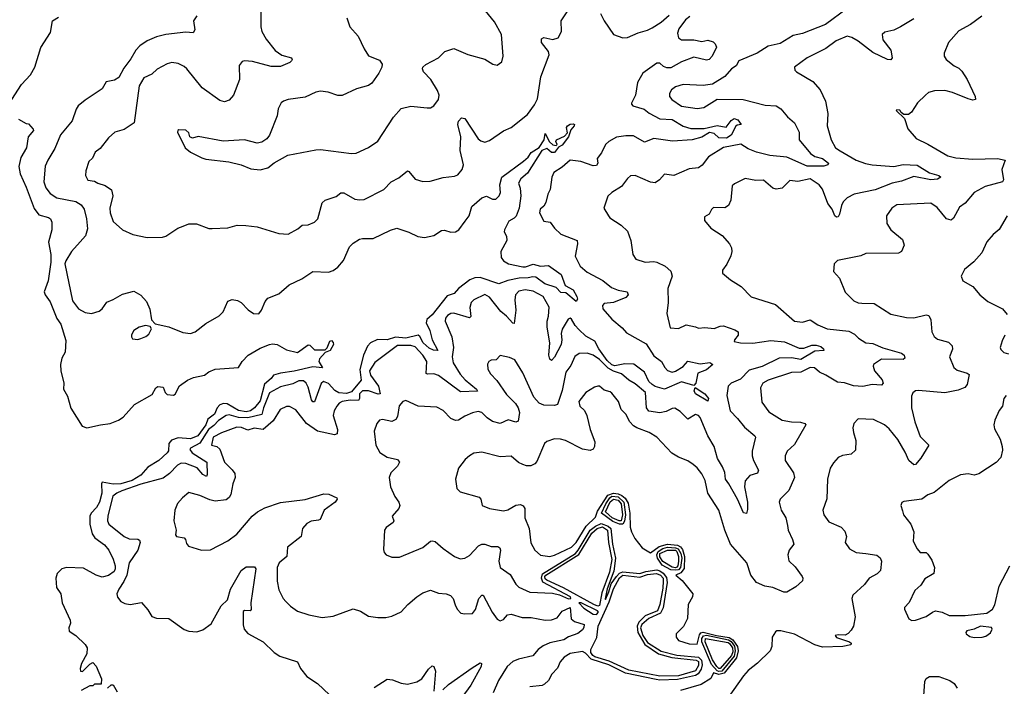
# Model space of a CAD drawing. Extents: x 2220520 to 2384350, y 721165 to 893491.
# Tile 248 of 256: x 2287822 to 2294179, y 866867 to 871171. Entities that reach past the tile are written whole.
import ezdxf

# ---------------------------------------------------------------- set-up
doc = ezdxf.new("R2010")
doc.units = 0

msp = doc.modelspace()

# ---------------------------------------------------------------- linework, layer by layer
at = {"layer": '0CON20XD'}
for points in [[(2289378.5, 871255), (2289379.4, 871125), (2289386.5, 871095), (2289413.3, 871045), (2289472, 870972), (2289515, 870943.3), (2289576.2, 870925), (2289581.2, 870915), (2289578, 870905), (2289566.2, 870895), (2289505, 870870), (2289445, 870869.1), (2289325, 870900.8), (2289274, 870906), (2289259.3, 870900.7), (2289240, 870875), (2289240.6, 870785), (2289201.9, 870685), (2289175, 870652.5), (2289145, 870641.4), (2289115, 870649.4), (2289001.2, 870731.2), (2288901.4, 870855), (2288885, 870870), (2288845, 870888), (2288805, 870894), (2288775, 870886), (2288709.1, 870850.9), (2288675, 870820), (2288624.6, 870795.4), (2288594.4, 870745), (2288560.8, 870505), (2288496.8, 870463.2), (2288435.9, 870444.1), (2288395, 870407.5), (2288341.2, 870338.8), (2288310, 870315), (2288293, 870277), (2288268, 870255), (2288249.2, 870195), (2288246.2, 870165), (2288262.5, 870135), (2288305, 870128), (2288326.7, 870115), (2288375, 870100), (2288415, 870072.9), (2288423.9, 870035), (2288404.3, 869955), (2288406.9, 869925), (2288425, 869868.8), (2288485, 869813.8), (2288552.5, 869785), (2288645.8, 869764.2), (2288743.6, 869766.4), (2288765, 869773.3), (2288844.1, 869825.9), (2288878.3, 869838.3), (2288915, 869853.3), (2288963, 869853), (2289043.6, 869823.6), (2289065, 869822.5), (2289165, 869826.7), (2289226.4, 869843.6), (2289281.7, 869841.7), (2289355, 869834), (2289495, 869791.4), (2289555, 869786), (2289618.8, 869821.2), (2289646.1, 869843.9), (2289685, 869846.7), (2289726.1, 869863.9), (2289746.7, 869885), (2289775, 869988.8), (2289795, 870006), (2289865, 870029.2), (2289895, 870052.5), (2289915, 870052.9), (2289985, 870013.1), (2290015, 870007.5), (2290045, 870010.8), (2290174, 870075), (2290220.8, 870125), (2290268.9, 870151.1), (2290325, 870196.2), (2290335, 870192), (2290375, 870140.8), (2290425, 870125.7), (2290472.1, 870127.9), (2290555, 870151.9), (2290628.7, 870161.3), (2290649.8, 870170.2), (2290679.4, 870205), (2290687.3, 870235), (2290666.1, 870326.1), (2290670.4, 870415), (2290650.6, 870495), (2290655, 870516.2), (2290675, 870536.7), (2290695, 870532.5), (2290782.7, 870402.7), (2290798.5, 870388.5), (2290825, 870381.2), (2290855, 870390.5), (2290945, 870454.5), (2290994.2, 870475), (2291099.8, 870560.2), (2291145, 870621.4), (2291165, 870660.8), (2291187.3, 870802.7), (2291240.3, 870945), (2291236.2, 870965), (2291191.2, 871025), (2291191.7, 871048.3), (2291205, 871057.3), (2291265, 871042.5), (2291299.2, 871055), (2291320, 871095), (2291318.6, 871165), (2291357.3, 871222.7)], [(2289933.9, 871183.9), (2289954.2, 871125), (2290007.1, 871065), (2290046.1, 870983.9), (2290075, 870937.1), (2290145, 870909.2), (2290162, 870885), (2290160, 870865), (2290141.4, 870825), (2290095, 870762), (2290073, 870747), (2289995.9, 870725.9), (2289905, 870682.5), (2289875, 870682), (2289814.1, 870704.1), (2289765, 870709.2), (2289735, 870702.9), (2289665, 870671.1), (2289555, 870655.8), (2289524.3, 870645.7), (2289511.2, 870635), (2289490, 870595), (2289485, 870550), (2289434, 870425), (2289418.3, 870401.7), (2289385, 870380), (2289355, 870374.2), (2289273.4, 870396.6), (2289135, 870387.1), (2288975, 870416.7), (2288937, 870407), (2288920, 870415), (2288915, 870440), (2288895, 870457.5), (2288850.7, 870459.3), (2288843.6, 870456.4), (2288840, 870445), (2288890, 870345), (2288925, 870316.7), (2288998.3, 870278.3), (2289025, 870270), (2289172.7, 870252.7), (2289252.5, 870235), (2289315, 870207.5), (2289375, 870202.5), (2289424.2, 870215.8), (2289465, 870248), (2289552.7, 870297.3), (2289735, 870330.8), (2289765, 870332.5), (2289965, 870307.1), (2289995, 870310), (2290075, 870345.8), (2290133.6, 870386.4), (2290235, 870542.5), (2290285, 870597.5), (2290347.9, 870612.1), (2290452.2, 870602.2), (2290475, 870602.9), (2290495.4, 870614.6), (2290525.6, 870655), (2290530, 870685), (2290519.5, 870715), (2290475.5, 870785), (2290430, 870835), (2290421.9, 870855), (2290424.3, 870865), (2290445, 870882.5), (2290525, 870925.8), (2290566.2, 870965), (2290625, 870986), (2290715.9, 870945.9), (2290825, 870917.1), (2290876.4, 870883.6), (2290905, 870878.8), (2290935, 870900), (2290944.2, 870935), (2290933.1, 871075), (2290887.6, 871157.6), (2290791.4, 871275)], [(2287751.2, 870625), (2287835, 870752), (2287892, 870815), (2287920.6, 870865), (2287958.9, 870991.1), (2288021.5, 871088.5), (2288033.8, 871165), (2288073.2, 871186.8)], [(2288965, 871197.1), (2288944.1, 871165), (2288953.8, 871105), (2288942.8, 871087.2), (2288895, 871090), (2288765, 871075.3), (2288705, 871061.3), (2288645, 871033.8), (2288598, 871002), (2288572.5, 870975), (2288540.6, 870919.4), (2288495, 870859.4), (2288462.1, 870797.9), (2288435, 870781.1), (2288379.8, 870770.2), (2288355.4, 870724.6), (2288245, 870652.1), (2288200.5, 870615), (2288187.3, 870592.7), (2288162, 870518), (2288085, 870428.1), (2288050.1, 870339.9), (2288002.9, 870265), (2287986.4, 870225), (2287978.9, 870125), (2287991.9, 870085), (2288019.1, 870049.1), (2288061.5, 870021.5), (2288185, 869997.5), (2288220, 869975), (2288238.7, 869948.7), (2288254.6, 869885), (2288259.2, 869820.8), (2288247.1, 869775), (2288212.6, 869737.4), (2288157.5, 869675), (2288120.5, 869615), (2288114, 869594), (2288162.5, 869355), (2288201.4, 869305), (2288245, 869280.9), (2288285, 869274.5), (2288335, 869288.9), (2288354.3, 869305), (2288385, 869348), (2288425.7, 869364.3), (2288485, 869400), (2288559.3, 869419.3), (2288605, 869393.3), (2288640.7, 869350.7), (2288661.7, 869301.7), (2288673, 869233), (2288697, 869207), (2288785, 869187.5), (2288875, 869151.9), (2288925, 869145.7), (2288955, 869155.8), (2289025, 869210), (2289110.3, 869259.7), (2289136, 869285), (2289165.9, 869354.1), (2289195, 869364), (2289227.4, 869357.4), (2289251.2, 869345), (2289297, 869297), (2289332.5, 869275), (2289365, 869271.2), (2289383.8, 869295), (2289407.3, 869352.7), (2289425, 869373.3), (2289495, 869401.2), (2289561.7, 869458.3), (2289642.8, 869497.2), (2289715, 869546.2), (2289815, 869542), (2289845, 869552), (2289875, 869572.5), (2289912.8, 869617.2), (2289952, 869705), (2289975, 869728), (2290015.8, 869754.2), (2290035, 869759.2), (2290105, 869758.1), (2290215, 869813.1), (2290256.1, 869826.1), (2290335, 869800), (2290391.7, 869771.7), (2290435.8, 869764.2), (2290495, 869777.5), (2290545, 869810.6), (2290565, 869811.9), (2290605, 869798.5), (2290635, 869801.8), (2290657.5, 869815), (2290698.7, 869871.3), (2290724.3, 869905.7), (2290741.2, 869965), (2290805, 870021.2), (2290835, 870031.2), (2290875, 870013.3), (2290895, 870013.3), (2290917.5, 870035), (2290926.7, 870055), (2290920.8, 870105), (2290934.4, 870155.6), (2291075, 870256.9), (2291105, 870283.3), (2291125.2, 870314.8), (2291175, 870347.1), (2291208.8, 870395), (2291215, 870436.2), (2291242.3, 870382.3), (2291265, 870363.1), (2291285, 870360), (2291291.2, 870365), (2291283.1, 870385), (2291286.9, 870395), (2291339.7, 870420.3), (2291358.9, 870441.1), (2291353.1, 870475), (2291358.6, 870485), (2291375, 870496.9), (2291395, 870497.9), (2291403.8, 870495), (2291401.4, 870485), (2291380.8, 870459.2), (2291364.2, 870415), (2291325, 870361.4), (2291301.5, 870348.5), (2291275, 870314), (2291255, 870314), (2291225, 870339.4), (2291192.3, 870327.7), (2291100.6, 870179.4), (2291057.1, 870142.9), (2291042.5, 870115), (2291053, 870083), (2291056.4, 870035), (2291045.9, 869955), (2291027.1, 869902.9), (2291015, 869889.8), (2290979.1, 869870.9), (2290952, 869815), (2290950.8, 869800.8), (2290964.1, 869774.1), (2290966.9, 869745), (2290929.1, 869675), (2290930.9, 869635), (2290944.7, 869614.7), (2290977.5, 869595), (2291070, 869575), (2291088, 869575), (2291137.2, 869592.8), (2291185, 869578.8), (2291235.2, 869585.2), (2291318.1, 869525), (2291344, 869454), (2291395, 869427.8), (2291420, 869385), (2291424.2, 869365.8), (2291415, 869352.5), (2291347.7, 869407.7), (2291315, 869410.5), (2291285, 869441.8), (2291212.2, 869465), (2291155, 869509.2), (2291135, 869512), (2291105, 869504.4), (2291047.5, 869502.5), (2290973.5, 869486.5), (2290915, 869465.3), (2290795, 869506.3), (2290760.6, 869505), (2290727.9, 869492.1), (2290654.8, 869435.2), (2290626.4, 869403.6), (2290582.4, 869387.6), (2290485, 869266.6), (2290450.2, 869235), (2290447.1, 869215), (2290469.1, 869165), (2290484.4, 869105), (2290522.5, 869035), (2290493.5, 869036.5), (2290465, 869050.9), (2290427.6, 869085), (2290406.4, 869126.4), (2290395, 869134.8), (2290315, 869114.9), (2290248.4, 869121.6), (2290195, 869104.5), (2290133.1, 869106.9), (2290087.5, 869085), (2290067.3, 869062.7), (2290042, 869005), (2290017.9, 868912.1)], [(2292147.9, 871192.1), (2292120.2, 871169.8), (2292078.3, 871111.7), (2292068.8, 871085), (2292074.7, 871054.7), (2292095, 871040.4), (2292175, 871041.8), (2292225, 871030.6), (2292265, 871039.2), (2292298.3, 871028.3), (2292312.5, 871015), (2292320, 870995), (2292293.1, 870935), (2292272.5, 870915), (2292255, 870910.4), (2292175, 870928.7), (2292095, 870898.6), (2292025, 870861.1), (2292000.5, 870860.5), (2291978.3, 870868.3), (2291955, 870890), (2291935, 870891.5), (2291845, 870826.7), (2291809.5, 870765), (2291797, 870685), (2291772.7, 870632.7), (2291771.5, 870625), (2291780, 870615), (2291852.9, 870592.9), (2291885, 870568.4), (2291955, 870531.5), (2292035, 870527.8), (2292105, 870484.3), (2292155, 870468.7), (2292240.6, 870469.4), (2292325, 870488.4), (2292383.1, 870476.9), (2292415, 870520), (2292435, 870532.5), (2292458.8, 870525), (2292480, 870495), (2292455, 870491.2), (2292445, 870482.9), (2292415, 870424.7), (2292385, 870406.8), (2292335, 870408.8), (2292305, 870436.4), (2292275, 870443.8), (2292225, 870412.7), (2292163.9, 870396.1), (2292036, 870386), (2291916.4, 870403.6), (2291855, 870380.6), (2291785, 870420.8), (2291735, 870422.1), (2291675, 870413.2), (2291625.6, 870385), (2291605, 870365.5), (2291579, 870311), (2291551, 870275), (2291554, 870245), (2291545, 870229.6), (2291525, 870227.2), (2291445, 870255.4), (2291375, 870264.4), (2291325, 870219.5), (2291271.1, 870185), (2291258.1, 870155), (2291246.7, 870075), (2291231.9, 870045), (2291218.3, 869991.7), (2291205, 869966.7), (2291183, 869947), (2291178, 869925), (2291205, 869870), (2291246.2, 869865), (2291275.4, 869825.4), (2291316.4, 869786.4), (2291421.2, 869745), (2291423.5, 869725), (2291407.5, 869645), (2291439.7, 869579.7), (2291485, 869542.1), (2291587.6, 869487.6), (2291642.6, 869442.6), (2291685, 869425.4), (2291743.6, 869413.6), (2291749.5, 869395), (2291735, 869377.8), (2291655, 869345.6), (2291595, 869338.1), (2291585.6, 869325), (2291587.8, 869305), (2291645, 869237.7), (2291711, 869181), (2291738.9, 869148.9), (2291867.5, 869077.5), (2291915, 869001.8), (2291965.7, 868965), (2291986.7, 868925), (2292005, 868906.7), (2292035, 868895.6), (2292055, 868900.9), (2292105, 868932), (2292135, 868965.6), (2292215, 868948.2), (2292277.1, 868957.1), (2292297.5, 868945), (2292255, 868911.2), (2292200.5, 868889.5), (2292186.2, 868823.8)], [(2291571.7, 871211.7), (2291594.6, 871164.6), (2291655.4, 871075.4), (2291715, 871053.4), (2291745, 871056.7), (2291815, 871086.4), (2291875, 871102.8), (2291905, 871118.8), (2291963.1, 871155), (2292015, 871199.7)], [(2293165, 871243.1), (2293025, 871139.3), (2292875, 871082.3), (2292815, 871070.3), (2292731.8, 871018.2), (2292655, 870999.8), (2292584, 870956), (2292464.6, 870905.4), (2292446.7, 870873.3), (2292418, 870855), (2292374.5, 870805.5), (2292295.8, 870754.2), (2292235, 870745.6), (2292105, 870753.3), (2292055, 870738.6), (2292030.6, 870719.4), (2292017.1, 870695), (2292017.5, 870675), (2292031.4, 870655), (2292095, 870614), (2292195, 870598.5), (2292238.8, 870605), (2292325, 870657.5), (2292493.6, 870656.4), (2292635, 870619.5), (2292705, 870614.4), (2292736, 870596), (2292779.2, 870545), (2292825, 870505.8), (2292854.3, 870445), (2292854.3, 870395), (2292927.2, 870307.2), (2292955, 870288.9), (2293005, 870275.7), (2293044.4, 870245), (2293040, 870235), (2293013.6, 870226.4)], [(2294032.5, 871195), (2293960.2, 871139.8), (2293885, 871100), (2293818, 871025), (2293791.2, 870955), (2293791.2, 870935), (2293803.8, 870915), (2293855, 870872.9), (2293885, 870858.1), (2293905, 870838.8), (2293938, 870785), (2293990, 870675), (2293992.5, 870655), (2293975, 870651.2), (2293945, 870660), (2293845, 870702.2), (2293795, 870714.4), (2293727.6, 870712.4), (2293689.7, 870700.3), (2293668.8, 870685), (2293618.8, 870635), (2293580, 870575), (2293560.7, 870559.3), (2293530, 870560), (2293511.7, 870571.7), (2293505, 870587.5), (2293485, 870590), (2293480, 870585), (2293533.6, 870533.6), (2293555, 870467.5), (2293610, 870405), (2293685, 870368.6), (2293815, 870291.9), (2293865, 870278.5), (2293975, 870271.2), (2294135, 870275.4), (2294183.8, 870265), (2294162.5, 870205), (2294172.5, 870137.5), (2294166, 870125), (2294054.7, 870095.3), (2293985, 870056.5), (2293925, 869987.1), (2293888.3, 869961.7), (2293849.6, 869890.4), (2293835, 869876), (2293805, 869885.8), (2293745, 869958.6), (2293705, 869985.6), (2293485, 869975.6), (2293452, 869955), (2293417.5, 869905), (2293420, 869855), (2293445, 869814), (2293521.1, 869751.1), (2293531.4, 869715), (2293514, 869675), (2293495, 869662.9), (2293285, 869661.9), (2293253, 869647), (2293102.7, 869617.3), (2293080, 869595), (2293076.7, 869545), (2293115, 869503.3), (2293152.1, 869412.1), (2293208, 869355), (2293235, 869342.2), (2293259.7, 869340.3), (2293338.9, 869338.9), (2293445, 869270.6), (2293547.9, 869247.9), (2293595, 869245.7), (2293675, 869265.7), (2293690.6, 869260.6), (2293703.2, 869233.2), (2293711.5, 869155), (2293726.3, 869126.3), (2293747.9, 869107.9), (2293818.3, 869088.3), (2293841.2, 869065), (2293843.8, 869043.8), (2293824.5, 868994.5), (2293852.9, 868925), (2293875, 868908.9), (2293939.6, 868889.6), (2293950.6, 868880.6), (2293939.4, 868815), (2293922.8, 868797.2), (2293881.2, 868778.8), (2293795, 868762.9), (2293625, 868777.1), (2293605, 868774), (2293588.3, 868761.7), (2293578.6, 868741.4), (2293578.9, 868665), (2293600.9, 868575), (2293635, 868480), (2293691.2, 868425), (2293639.3, 868340.7), (2293605, 868298.8), (2293595, 868298), (2293562.9, 868325), (2293539.1, 868379.1), (2293491.1, 868461.1), (2293435, 868528.9), (2293405, 868555.6), (2293335, 868589.2), (2293235, 868593.3), (2293207.5, 868565), (2293201.2, 868535), (2293203.9, 868506.1), (2293220.8, 868455), (2293217.4, 868392.6), (2293190, 868365), (2293135, 868357.5), (2293105.7, 868344.3), (2293075, 868310), (2293054.4, 868275.6), (2293037.5, 868205), (2293032.5, 868077.5), (2293007.1, 868005), (2293014.2, 867975), (2293045, 867928.8), (2293125, 867894.2), (2293148.9, 867868.9), (2293159.2, 867835), (2293152, 867795), (2293180, 867755), (2293221.8, 867731.8), (2293285, 867725.5), (2293355, 867712.9), (2293377.5, 867697.5), (2293385.6, 867675), (2293379.4, 867615), (2293357.7, 867592.3), (2293305.4, 867564.6), (2293276.9, 867525), (2293201.4, 867455), (2293194.3, 867435), (2293216.7, 867315), (2293204.5, 867255.5), (2293189.7, 867230.3), (2293171.5, 867208.5), (2293151.8, 867198.2), (2293105, 867200), (2293086.7, 867195), (2293095, 867182), (2293180, 867155), (2293190, 867145), (2293186.7, 867135), (2293135.7, 867124.3), (2293005, 867120), (2292955.3, 867135.3), (2292825, 867203.1), (2292735, 867226), (2292710, 867225), (2292700.7, 867219.3), (2292680, 867185), (2292677.5, 867125), (2292666, 867095), (2292584.6, 867015.4), (2292525, 866970), (2292495, 866934.2), (2292396.3, 866793.7)], [(2293595, 871177.3), (2293509.2, 871125), (2293465, 871104.5), (2293408.3, 871091.7), (2293390.8, 871075), (2293395, 871042), (2293446.7, 870975), (2293454.3, 870925.7), (2293445, 870912.9), (2293425, 870914.4), (2293329.9, 870959.9), (2293235, 871033.5), (2293195, 871057.1), (2293165, 871064), (2293093.8, 871035), (2293025.4, 870984.6), (2292905, 870924.2), (2292823.3, 870865), (2292826.7, 870845), (2292836.7, 870835), (2292942.4, 870772.4), (2292989.3, 870719.3), (2293023.5, 870645), (2293038.6, 870565), (2293035.6, 870485), (2293060.6, 870395), (2293088.1, 870345), (2293118.8, 870325), (2293222.5, 870265), (2293283.4, 870243.4), (2293325, 870233.8), (2293465, 870224.2), (2293525, 870235.9), (2293615, 870233), (2293695, 870183.3), (2293755, 870166), (2293768.8, 870155), (2293747.6, 870142.4), (2293705, 870137.5), (2293595, 870159.2), (2293515, 870129.3), (2293454.2, 870115), (2293345, 870072), (2293210, 870045), (2293165, 870020.9), (2293139.1, 869995), (2293127.6, 869972.4), (2293114.4, 869915), (2293105, 869898), (2293095, 869895.8), (2293084, 869904), (2293066.9, 869946.9), (2293040, 869985), (2293005, 870076), (2292982.5, 870105), (2292925, 870144.4), (2292845.7, 870125.7), (2292795, 870132), (2292745, 870084), (2292705, 870078), (2292685, 870084.2), (2292625, 870135.7), (2292575, 870133.1), (2292505, 870145.5), (2292437.8, 870112.2), (2292422.2, 870097.8), (2292413.8, 870005), (2292398.3, 869971.7), (2292375, 869956), (2292302.1, 869957.9), (2292288, 869945), (2292273.9, 869916.1), (2292242.3, 869897.7), (2292243.3, 869875), (2292283.8, 869825), (2292357.6, 869777.6), (2292405, 869724), (2292418, 869698), (2292420, 869675), (2292413, 869647), (2292388.3, 869591.7), (2292360, 869555), (2292360, 869535), (2292411.2, 869491.2), (2292479.1, 869449.1), (2292545, 869380.8), (2292701.4, 869331.4), (2292825, 869224.4), (2292875, 869219.1), (2292925, 869234.4), (2292975, 869201.1), (2293035, 869174.6), (2293175, 869159.4), (2293210.7, 869140.7), (2293238, 869115), (2293285.5, 869085.5), (2293330.4, 869080.4), (2293395, 869053.6), (2293515, 869018.5), (2293532.5, 869005), (2293536.9, 868985), (2293525, 868977.9), (2293385, 868978.5), (2293334.3, 868945), (2293331.4, 868935), (2293340.8, 868905), (2293390.6, 868845), (2293395.5, 868824.5), (2293385, 868812.5), (2293325, 868815.4), (2293265, 868803.9), (2293205, 868807.7), (2293146, 868826), (2293101.7, 868831.7), (2293025.3, 868875.3), (2292985, 868896.1), (2292952.9, 868922.9), (2292925, 868925.5), (2292865, 868895.9), (2292805, 868893.9), (2292655, 868844.5), (2292620.6, 868825), (2292604, 868795), (2292612.6, 868702.6), (2292658.9, 868638.9), (2292744.7, 868584.7), (2292805, 868573.9), (2292862.6, 868572.6), (2292890, 868565), (2292898, 868555), (2292825, 868429.2), (2292775.7, 868384.3), (2292762.9, 868355), (2292764.4, 868325), (2292816.7, 868245), (2292824.4, 868215), (2292788.5, 868131.5), (2292732.5, 868075), (2292724.3, 868055), (2292738.6, 868005), (2292768.5, 867955), (2292779.5, 867905), (2292783.3, 867875), (2292811.4, 867815), (2292818.8, 867785), (2292788.8, 867745), (2292782, 867715), (2292787.7, 867677.7), (2292827.9, 867637.9), (2292873.8, 867575), (2292878.8, 867565), (2292875, 867547.5), (2292831.7, 867508.3), (2292775, 867473.8), (2292755, 867475.8), (2292685, 867504.4), (2292632.7, 867512.7), (2292578.3, 867538.3), (2292542.5, 867585), (2292515.3, 867665.3), (2292410.8, 867785), (2292374.6, 867875), (2292336.5, 868005), (2292264.2, 868114.2), (2292246.5, 868195), (2292225, 868238), (2292195, 868277.1), (2292168.9, 868298.9), (2292135, 868322.5), (2292075.6, 868345.6), (2292033, 868373), (2291936.1, 868476.1), (2291885.9, 868505.9), (2291806, 868535), (2291785, 868548.9), (2291761.1, 868575), (2291734.2, 868625), (2291706, 868655), (2291687.1, 868705), (2291645, 868760), (2291635, 868769.4), (2291595, 868780), (2291565, 868804.2), (2291555, 868804.3), (2291532, 868798), (2291476.2, 868765), (2291430.9, 868705), (2291437.8, 868675), (2291467.4, 868647.4), (2291483.1, 868615), (2291504.5, 868525), (2291534.4, 868445), (2291533.1, 868415), (2291525, 868398.8), (2291505, 868390.6), (2291455, 868397.8), (2291345, 868454.4), (2291313.2, 868463.2), (2291275, 868464.3), (2291225, 868448.1), (2291209.2, 868435), (2291160.9, 868319.1), (2291146.9, 868303.1), (2291121.4, 868291.4), (2291095, 868291.1), (2291069.3, 868299.3), (2291042.8, 868312.8), (2290995, 868352.5), (2290925, 868349.5), (2290805, 868379.4), (2290755, 868371.4), (2290725, 868355.8), (2290697.9, 868332.1), (2290654.2, 868275), (2290636, 868205), (2290643.8, 868145), (2290665, 868122.9), (2290788.3, 868088.3), (2290798.8, 868075), (2290808.8, 868035), (2290855, 868014.4), (2290945, 868000), (2290972.6, 868007.4), (2291025, 868037.3), (2291055, 868040.4), (2291073.2, 868033.2), (2291083.5, 868015), (2291082.9, 867955), (2291111.3, 867885), (2291122.8, 867792.8), (2291148.6, 867745), (2291185, 867712.9), (2291245, 867705.5), (2291275, 867712.9), (2291385, 867764.6), (2291414.6, 867795), (2291479.9, 867900.1), (2291539.9, 867960.1), (2291551.4, 867998.6), (2291618.6, 868101.4), (2291655, 868113.6), (2291685, 868110.8), (2291709.4, 868099.4), (2291731.6, 868081.6), (2291750.5, 868050.5), (2291761.3, 867985), (2291763.1, 867895), (2291772.9, 867865), (2291792.4, 867822.4), (2291841.1, 867761.1), (2291895, 867728), (2291950.6, 867769.4), (2292005, 867783.8), (2292068.1, 867778.1), (2292087.4, 867767.4), (2292100.1, 867750.1), (2292114.2, 867705), (2292112, 867628), (2292090.5, 867599.5), (2292057.5, 867585), (2292099.5, 867549.5), (2292167.1, 867465), (2292165.7, 867445), (2292137.5, 867395), (2292134.3, 867305.7)], [(2287815, 870530), (2287865, 870500), (2287878.3, 870498.3), (2287910, 870465), (2287912.5, 870455), (2287876.7, 870415), (2287866, 870345), (2287828.9, 870281.1), (2287815.7, 870224.3), (2287824.4, 870175), (2287865, 870090.8), (2287915, 869953.1), (2287945, 869910.6), (2288008, 869895), (2288021.4, 869885), (2288030.6, 869865), (2288030.6, 869815), (2288007.5, 869735), (2288024.2, 869655), (2288023.9, 869605), (2288006.7, 869485), (2287981.3, 869415), (2287986.4, 869395), (2288018.5, 869348.5), (2288061.3, 869241.3), (2288087.1, 869205), (2288120.4, 869100.4), (2288115.5, 869025), (2288094.3, 868985), (2288086, 868945), (2288088.6, 868905), (2288107.1, 868825), (2288106, 868785), (2288131.4, 868741.4), (2288152.2, 868662.2), (2288225, 868546.7), (2288255, 868536.2), (2288344, 868556)], [(2293013.6, 870226.4), (2292905, 870224.5), (2292775, 870283.9), (2292665, 870293.8), (2292578.8, 870315), (2292525, 870338.1), (2292477.4, 870367.4), (2292365, 870345.3), (2292268, 870285), (2292227.8, 870232.2), (2292205, 870214), (2292145, 870207.8), (2292045, 870166), (2291985, 870173.8), (2291953.3, 870136.7), (2291925, 870118.6), (2291895, 870123.3), (2291795, 870165.8), (2291766, 870164), (2291745, 870146.7), (2291708, 870095), (2291644.5, 870055.5), (2291618.8, 870031.2), (2291593.3, 869955), (2291623.3, 869905), (2291632.7, 869892.7), (2291706.2, 869845), (2291746, 869805), (2291767.5, 869745), (2291781.2, 869655), (2291800, 869625), (2291860, 869605), (2291915, 869610.5), (2291935, 869606.7), (2291990, 869580), (2292026.7, 869546.7), (2292034.5, 869515), (2292005.4, 869435), (2292009.2, 869345), (2292000, 869275), (2292020.7, 869180.7), (2292075, 869177.1), (2292125, 869200), (2292185, 869188.6), (2292205, 869178.8), (2292245, 869184.6), (2292305, 869176.5), (2292345, 869193.5), (2292365, 869195.4), (2292439.4, 869169.4), (2292460.8, 869155), (2292460.8, 869135), (2292436.2, 869105), (2292434.3, 869094.3), (2292475, 869084.7), (2292555, 869083.7), (2292670.5, 869100.5), (2292760.5, 869090.5), (2292855, 869050.4), (2292885, 869051.3), (2292935, 869069.3), (2292965, 869070.5), (2292995, 869060.8), (2293011.4, 869045), (2293013.8, 869035), (2292955, 869032), (2292865, 868978.2), (2292805, 868987.8), (2292725, 868986.8), (2292615, 868932.8), (2292532.5, 868907.5), (2292475, 868849.7), (2292415.9, 868824.1), (2292395.3, 868804.7), (2292387.3, 868745), (2292408.5, 868645), (2292457, 868597), (2292500.5, 868540.5), (2292568.6, 868485), (2292572.9, 868475), (2292551.5, 868385), (2292550, 868355), (2292558.9, 868325), (2292591.7, 868261.7), (2292585, 868243.8), (2292535, 868228.8), (2292505.6, 868194.4), (2292501.5, 868155), (2292520, 868055), (2292520.3, 868009.7), (2292515, 867983.8), (2292495, 867986.9), (2292455.2, 868075.2), (2292401.2, 868175), (2292378.8, 868205), (2292373.4, 868246.6), (2292360.2, 868285), (2292326.9, 868336.9), (2292305, 868415.6), (2292263.8, 868485), (2292215, 868602.9), (2292204, 868615), (2292185, 868621.9), (2292135, 868591.9), (2292085, 868642.5), (2292052, 868662), (2292035, 868661.2), (2291995, 868640.7), (2291955, 868632.4), (2291884.3, 868644.3), (2291867.9, 868665), (2291862.8, 868765), (2291795, 868820.7), (2291755, 868844.6), (2291707.7, 868885), (2291655, 868901), (2291621, 868921), (2291565, 868976.2), (2291525, 869004.3), (2291485, 869019.1), (2291433.8, 869016.2), (2291405, 868995.8), (2291380.7, 868939.3), (2291348, 868895), (2291325, 868776.2), (2291295, 868686.2), (2291275, 868680.6), (2291205, 868682.3), (2291175, 868695.6), (2291140.5, 868735), (2291070.3, 868890.3), (2291019.2, 868975), (2290985, 868990.8), (2290925, 869003.3), (2290897.5, 868975), (2290865, 868973.3), (2290850, 868965), (2290842.7, 868947.3), (2290844.2, 868915), (2290860.8, 868885), (2290901.5, 868841.5), (2290965, 868751.4), (2291022.9, 868692.9), (2291041.2, 868665), (2291048.8, 868635), (2291040, 868580), (2291025, 868571.9), (2290975, 868588.6), (2290925, 868564.6), (2290875, 868577.9), (2290840.2, 868600.2), (2290805, 868634), (2290781.2, 868641.2), (2290745, 868633.1), (2290695, 868612.2), (2290655, 868586.5), (2290635, 868582.9), (2290605, 868596.5), (2290555, 868648.9), (2290515, 868669.4), (2290395, 868676.9), (2290315, 868712), (2290295, 868706.7), (2290272.6, 868677.4), (2290261.1, 868608.9), (2290250.9, 868589.1), (2290225, 868577.7), (2290165, 868590.8), (2290145, 868586), (2290127, 868563), (2290110.8, 868515), (2290122, 868425), (2290147, 868377), (2290195, 868346.7), (2290261.4, 868331.4), (2290273.8, 868315), (2290261.7, 868288.3), (2290218, 868245), (2290208, 868215), (2290215.8, 868155), (2290243.6, 868093.6), (2290270.8, 868055), (2290275.8, 868035), (2290269.2, 868015), (2290226.7, 867965), (2290237.5, 867935), (2290233.3, 867925), (2290187.3, 867892.7), (2290178, 867875), (2290171.2, 867751.2), (2290175, 867730), (2290187.5, 867715), (2290225, 867700), (2290275, 867700.8), (2290425, 867762.5), (2290475, 867804), (2290485, 867806), (2290505, 867802), (2290555, 867755.8), (2290628.8, 867705), (2290665, 867690.8), (2290695, 867694.2), (2290725, 867710.8), (2290784.3, 867775), (2290805, 867785.5), (2290825, 867784.5), (2290865, 867770), (2290909.2, 867769.2), (2290922.1, 867762.1), (2290926.7, 867746.7), (2290914.5, 867675), (2290923.9, 867633.9), (2290987.9, 867587.9), (2291025, 867527.5), (2291045, 867508.1), (2291115, 867475.5), (2291261.5, 867468.5), (2291307.4, 867457.4), (2291365, 867431.7), (2291380.4, 867435), (2291377.4, 867445), (2291198.4, 867538.4), (2291190.4, 867565), (2291196.4, 867593.6), (2291409.5, 867725), (2291427.6, 867745), (2291505, 867874.3), (2291539.2, 867900.8), (2291575, 867918.6), (2291621.9, 867901.9), (2291638.8, 867885), (2291648.4, 867785), (2291669.4, 867695), (2291658.5, 867611.5), (2291615, 867496.8), (2291602.6, 867432.6), (2291605, 867427.7), (2291625, 867476.8), (2291641.1, 867528.9), (2291676, 867576), (2291693.3, 867596.7), (2291715, 867606.5), (2291825, 867594.4), (2291865, 867608.7), (2291935, 867618.4), (2291955, 867613.6), (2291977.1, 867597.1), (2291998.8, 867568.8), (2292002.3, 867537.7), (2291977.3, 867372.7), (2291959.9, 867340.1), (2291883.4, 867305), (2291838.5, 867265), (2291830.9, 867245), (2291845, 867195.8), (2291875, 867150.9), (2291963.2, 867093.2), (2292065, 867067.6), (2292205, 867056.1), (2292224.1, 867035), (2292227.5, 867005), (2292221.5, 866978.5), (2292201.7, 866948.3), (2292185, 866937), (2292068.2, 866911.8), (2291955, 866906.4), (2291930.2, 866910.2), (2291732.5, 866952.5), (2291624.9, 867005), (2291512.1, 867042.1), (2291475, 867081.2), (2291455, 867090.9), (2291375, 867078), (2291337.8, 867055), (2291312.2, 867025), (2291293.5, 866985), (2291257.8, 866945), (2291236.3, 866903.7), (2291209.7, 866880.3), (2291195, 866872.5), (2291115, 866864.2)], [(2294196.2, 869905), (2294145, 869816.2), (2294105.6, 869784.4), (2294065, 869736.2), (2294033.8, 869665), (2293982.1, 869607.9), (2293921.7, 869558.3), (2293900, 869515), (2293910, 869485), (2293975, 869448.8), (2294020, 869395), (2294072.7, 869352.7), (2294166.2, 869305), (2294196.8, 869266.8)], [(2292186.2, 868823.8), (2292175, 868810), (2292095, 868832.1), (2291985, 868784.6), (2291925, 868802.7), (2291904.7, 868814.7), (2291884.8, 868835), (2291855, 868894.6), (2291786.1, 868946.1), (2291728.7, 868948.7), (2291665, 868937.1), (2291645, 868942.1), (2291615, 868970), (2291561.1, 869045), (2291535, 869094.6), (2291478, 869128), (2291430.8, 869170.8), (2291407.5, 869197.5), (2291385, 869238.7), (2291375, 869243.8), (2291362.7, 869237.3), (2291325, 869172.9), (2291318, 869145), (2291322.1, 869105), (2291317.5, 869075), (2291275, 868993.3), (2291255, 868970), (2291245, 868979.2), (2291239.2, 869005), (2291244.7, 869085), (2291227, 869185), (2291228.3, 869225), (2291236.6, 869256.6), (2291239.3, 869315), (2291201.4, 869385), (2291137.5, 869417.5), (2291085, 869427.1), (2291045, 869418.5), (2291022.3, 869395), (2291018.1, 869361.9), (2291025.2, 869294.8), (2291015, 869210), (2291005, 869211.4), (2290965, 869256.5), (2290927.5, 869287.5), (2290855, 869378.9), (2290825, 869396.9), (2290755, 869362.2), (2290736.5, 869345), (2290727.6, 869312.4), (2290734.6, 869255.4), (2290725, 869245.5), (2290625, 869276.2), (2290605, 869273.5), (2290585, 869260.5), (2290571.1, 869245), (2290568.9, 869225), (2290612.6, 869122.6), (2290622.2, 869055), (2290613.6, 868995), (2290621.4, 868955), (2290665, 868882.5), (2290697.2, 868845), (2290734.8, 868814.8), (2290772.2, 868785), (2290777.6, 868772.4), (2290668, 868768), (2290525, 868874.7), (2290495, 868885.3), (2290455, 868882.5), (2290447.3, 868887.3), (2290451.5, 868965), (2290425.4, 869005), (2290375, 869058.5), (2290347.9, 869067.9), (2290262.2, 869067.8), (2290115, 868956.9), (2290080.4, 868905), (2290086.5, 868875), (2290139, 868805), (2290150, 868755), (2290136.2, 868753.8), (2290074, 868775), (2290035, 868775.9), (2290015.6, 868755), (2290015.6, 868724.4), (2290008.4, 868711.6), (2289955, 868714.8), (2289904.2, 868705.7), (2289884.7, 868695.3), (2289868.9, 868675), (2289852.5, 868645), (2289846.4, 868615), (2289874.6, 868525.4), (2289871.8, 868498.2), (2289855, 868490), (2289745, 868513.4), (2289673.5, 868563.5), (2289605, 868653.1), (2289565, 868673.1), (2289545.6, 868674.4), (2289504.2, 868655), (2289459.5, 868580.5), (2289395, 868525.3), (2289335, 868534.1), (2289295, 868521.2), (2289255, 868537.6), (2289225, 868541.2), (2289125, 868504.7), (2289072.2, 868475), (2289061.2, 868425), (2289095, 868414.6), (2289115, 868398.5), (2289143.6, 868313.6), (2289194.5, 868265), (2289210.6, 868240.6), (2289214.1, 868215), (2289199.2, 868175), (2289186.2, 868105), (2289175, 868086.7), (2289155, 868071.8), (2289085, 868062.9), (2289050.7, 868070.7), (2288985, 868099.4), (2288915, 868117.5), (2288873.3, 868085), (2288841.7, 868048.3), (2288823.8, 868005), (2288818, 867935), (2288833.3, 867875), (2288827.5, 867845), (2288833.6, 867833.6), (2288885, 867826.7), (2288893.3, 867815), (2288898.3, 867788.3), (2288911.7, 867771.7), (2288995, 867746.2), (2289055, 867748.8), (2289165, 867805.6), (2289225, 867850), (2289322.5, 867965), (2289356.4, 867993.6), (2289405, 868019.4), (2289506.3, 868053.7), (2289665, 868073.1), (2289785, 868110.6), (2289817, 868107), (2289870, 868085), (2289872.5, 868075), (2289858, 868055), (2289787.1, 868005), (2289762, 867945), (2289751.1, 867938.9), (2289704.2, 867934.2), (2289675, 867919.2), (2289648.8, 867885), (2289640, 867835), (2289551.4, 867765), (2289547.5, 867705), (2289497.1, 867665), (2289485.5, 867635), (2289483.5, 867545), (2289495, 867490), (2289524, 867435), (2289541.2, 867415), (2289570, 867385), (2289615, 867352), (2289687.8, 867327.8), (2289775, 867312.2), (2289845, 867319.4), (2289975, 867367.1), (2290022.7, 867352.7), (2290075, 867320), (2290135, 867310.8), (2290185, 867312), (2290225, 867320), (2290285, 867348), (2290328, 867395), (2290385.5, 867444.5), (2290425, 867471.4), (2290475, 867488), (2290525, 867468.9), (2290575, 867463.6), (2290603.1, 867453.1), (2290620, 867435), (2290633.6, 867393.6), (2290646, 867365), (2290670, 867340), (2290695, 867334), (2290745, 867338), (2290765, 867363.8), (2290786.9, 867433.1), (2290805, 867456), (2290815, 867456.2), (2290872.5, 867345), (2290905, 867300), (2290925, 867288.8), (2290945, 867298), (2290972, 867328), (2290995, 867333.8), (2291065, 867311.8), (2291125, 867312), (2291215, 867293.9), (2291255, 867296.7), (2291291.4, 867308.6), (2291325, 867352.4), (2291375, 867376.5), (2291382.1, 867302.1), (2291404.6, 867284.6), (2291466.6, 867266.6), (2291465, 867246.2), (2291455, 867231.8), (2291425, 867207.9), (2291365, 867185.4), (2291335, 867166.6), (2291245, 867148.1), (2291201.1, 867128.9), (2291170, 867105), (2291135, 867063.3), (2291042.7, 867042.7), (2291005, 867026.9), (2290969.2, 866995), (2290913.8, 866905), (2290879.6, 866825)], [(2288585, 869106.7), (2288605, 869112), (2288637.5, 869125), (2288655, 869140), (2288672.5, 869175), (2288665, 869190), (2288635, 869196.7), (2288592.5, 869185), (2288560, 869165), (2288543.6, 869136.4), (2288543, 869123), (2288550.7, 869110.7), (2288585, 869106.7)], [(2288344, 868556), (2288407, 868563), (2288460, 868585), (2288490, 868605), (2288563.9, 868686.1), (2288677.9, 868752.1), (2288701.2, 868795), (2288715, 868803.8), (2288747.7, 868797.7), (2288761.2, 868765), (2288775, 868751.2), (2288815, 868746.2), (2288825.7, 868754.3), (2288853.7, 868806.3), (2288905.5, 868844.5), (2288945, 868860), (2289014.4, 868875.6), (2289042.6, 868897.4), (2289085, 868915.5), (2289235, 868926.2), (2289259.5, 868965), (2289298.2, 869005), (2289375, 869049.6), (2289435, 869074.5), (2289455, 869078.5), (2289485, 869073.1), (2289545, 869040), (2289615, 869023.3), (2289685, 869072.5), (2289695, 869070), (2289725, 869040), (2289795, 869040), (2289807, 869053), (2289824.3, 869095.7), (2289835, 869100), (2289846.9, 869086.9), (2289847.5, 869075), (2289826.7, 869035), (2289795, 869023.3), (2289757.8, 868982.2), (2289754, 868965), (2289776.2, 868923.8), (2289715, 868930), (2289595, 868902), (2289505, 868889.6), (2289460, 868875), (2289446.7, 868855), (2289402.6, 868817.4), (2289375, 868710.3), (2289339.1, 868665), (2289312.5, 868645), (2289285, 868640.2), (2289235, 868648.8), (2289161.4, 868691.4), (2289137.8, 868692.2), (2289115.2, 868684.8), (2289097.7, 868665), (2289080.7, 868625), (2289037.7, 868592.3), (2289023.7, 868555), (2288971.5, 868485), (2288925, 868464.9), (2288845, 868471.1), (2288802.7, 868457.3), (2288785.7, 868435), (2288782.4, 868387.6), (2288774.6, 868375.4), (2288720, 868325), (2288648.7, 868281.3), (2288605, 868230.2), (2288549.4, 868195), (2288474.4, 868175), (2288425, 868172.4), (2288355, 868184.4), (2288350, 868175), (2288352.5, 868115), (2288337.1, 868055), (2288318.9, 868021.1), (2288283.3, 867985), (2288274.8, 867965), (2288274.7, 867915), (2288290.8, 867850.8), (2288306.7, 867826.7), (2288369.6, 867779.6), (2288396.7, 867745), (2288425, 867688), (2288438, 867645), (2288439.3, 867625), (2288431.4, 867608.6), (2288395, 867582), (2288355, 867572.6), (2288316.9, 867585), (2288235, 867630.5), (2288125, 867634), (2288093.7, 867626.3), (2288064.7, 867595), (2288055.4, 867565), (2288060.4, 867505), (2288087.3, 867465), (2288096.9, 867405), (2288149.2, 867295), (2288151.2, 867275), (2288139.2, 867245), (2288142.4, 867222.4), (2288185.5, 867195.5), (2288245, 867136), (2288256.9, 867115), (2288255, 867077.5), (2288221.9, 867015), (2288212, 866982), (2288213.8, 866963.8), (2288228.3, 866961.7), (2288275, 867010), (2288295, 867020), (2288316.1, 866996.1), (2288350, 866915), (2288348.3, 866881.7), (2288305, 866880), (2288295, 866870), (2288275, 866870), (2288219.3, 866840.7)], [(2294182, 869135), (2294165, 869097.5), (2294151.2, 869055), (2294155, 869042.5), (2294175, 869023.3), (2294205, 869013.8)], [(2290017.9, 868912.1), (2290027, 868843), (2289965, 868769.4), (2289932.6, 868757.4), (2289881.9, 868762), (2289857.2, 868777.2), (2289815, 868822.3), (2289784.4, 868835.6), (2289768.3, 868821.7), (2289725, 868704.3), (2289715, 868704.4), (2289705, 868716.9), (2289685, 868799.5), (2289670.7, 868825), (2289655, 868838.9), (2289625, 868840.2), (2289585, 868821), (2289505, 868800.6), (2289435, 868761), (2289395.6, 868665), (2289385, 868622.7), (2289295, 868600.3), (2289235, 868603.3), (2289175, 868619), (2289155, 868615.6), (2289105, 868583.1), (2289075, 868550.5), (2289040.2, 868525), (2288985, 868436.4), (2288924.1, 868405), (2288920.8, 868395), (2288935.7, 868375), (2289029.6, 868315), (2289033.3, 868235), (2289027.6, 868222.4), (2289005, 868235.5), (2288968.4, 868278.4), (2288895, 868306), (2288865, 868307.6), (2288840, 868295), (2288789.8, 868240.2), (2288748.2, 868211.8), (2288605, 868172.5), (2288481.6, 868128.4), (2288448.9, 868115), (2288424.6, 868095), (2288392.2, 867967.8), (2288390, 867935), (2288396.9, 867915), (2288495.7, 867835), (2288529.8, 867819.8), (2288585, 867817.9), (2288595, 867810.8), (2288600, 867795), (2288584.1, 867745), (2288528.8, 867665), (2288514.8, 867585), (2288494.3, 867544.3), (2288461.8, 867495), (2288450, 867465), (2288453.6, 867443.6), (2288476.2, 867415), (2288501.7, 867401.7), (2288535.5, 867395.5), (2288609.2, 867409.2), (2288650.3, 867360.3), (2288675, 867318.8), (2288705, 867308), (2288785, 867304), (2288885, 867234.2), (2288915, 867222), (2288965, 867218), (2289005, 867232), (2289058.9, 867271.1), (2289122.6, 867387.4), (2289164.2, 867425.8), (2289182.8, 867495), (2289251.8, 867615), (2289285, 867637.5), (2289337.9, 867637.9), (2289346.7, 867625), (2289314.6, 867405), (2289316.9, 867363.1), (2289310, 867355), (2289274.5, 867355.5), (2289265, 867350), (2289263.9, 867263.9), (2289271.9, 867235), (2289295, 867207.5), (2289394.3, 867154.3), (2289466.1, 867086.1), (2289502.3, 867062.3), (2289616.7, 867025), (2289635, 866982.5), (2289675, 866930), (2289744.1, 866884.1), (2289822.7, 866812.7)], [(2292265, 868709.2), (2292185.6, 868755), (2292176.5, 868775), (2292183.8, 868796.2), (2292245, 868756.5), (2292268.2, 868725), (2292265, 868709.2)], [(2294191.2, 868745), (2294176.2, 868725), (2294166.7, 868675), (2294145, 868647.5), (2294117.5, 868585), (2294110, 868555), (2294115, 868530), (2294152.5, 868462.5), (2294165.7, 868415), (2294167.3, 868392.7), (2294156, 868345), (2294125, 868312), (2294015, 868238.8), (2293985, 868230), (2293945, 868240), (2293895, 868233.1), (2293823.4, 868196.6), (2293725, 868119.4), (2293685, 868104.4), (2293645.4, 868074.6), (2293529.3, 868060.7), (2293517, 868053), (2293510, 868035), (2293520.7, 867999.3), (2293528.8, 867975), (2293575.6, 867915), (2293594.5, 867864.5), (2293591.1, 867805), (2293615.6, 867755.6), (2293635, 867731.2), (2293675, 867730), (2293685, 867721.2), (2293711.2, 867681.2), (2293728.8, 867635), (2293723.3, 867595), (2293665, 867561.2), (2293640.6, 867519.4), (2293601.2, 867485), (2293565, 867407.5), (2293534.2, 867375.8), (2293534.2, 867364.2), (2293562.3, 867302.3), (2293581.4, 867291.4)], [(2291695, 867912.9), (2291651.1, 867931.1), (2291577.2, 867985), (2291606.2, 868045), (2291632.2, 868085), (2291645, 868093.9), (2291685, 868091.5), (2291721.4, 868055), (2291733.4, 867975), (2291727.7, 867932.3), (2291715, 867913.5), (2291695, 867912.9)], [(2291705, 867934.9), (2291692, 867935), (2291647.9, 867955), (2291603, 867993), (2291635, 868057.2), (2291655, 868076.3), (2291685, 868069.7), (2291705.4, 868045), (2291712.7, 867975), (2291705, 867934.9)], [(2291555, 867385.1), (2291528.5, 867395), (2291331.9, 867501.9), (2291225, 867551.9), (2291215, 867560.3), (2291213.2, 867575), (2291219.6, 867585), (2291432.2, 867717.8), (2291515, 867856.3), (2291551, 867885), (2291585, 867895.8), (2291615.9, 867875), (2291623.3, 867795), (2291645.1, 867685.1), (2291629.8, 867605), (2291579.3, 867470.7), (2291565, 867389), (2291555, 867385.1)], [(2292055, 867615.9), (2292025, 867620.1), (2291969.9, 867649.9), (2291938.8, 867695), (2291935.9, 867715), (2291943.1, 867736.9), (2291973.1, 867756.9), (2292005, 867764.4), (2292055, 867762), (2292073.8, 867753.8), (2292089.8, 867725), (2292095.8, 867694.2), (2292088.4, 867635), (2292075, 867619.9), (2292055, 867615.9)], [(2292055, 867633), (2292035, 867636.2), (2291975, 867672.3), (2291955, 867702.8), (2291955.1, 867725), (2292005, 867747.1), (2292055, 867745.3), (2292065, 867737.2), (2292075, 867706.2), (2292075.6, 867675), (2292070.5, 867645), (2292065, 867635.4), (2292055, 867633)], [(2293581.4, 867291.4), (2293605, 867293.1), (2293675, 867317.1), (2293715, 867346.2), (2293735, 867353.8), (2293777.5, 867345), (2293823.3, 867323.3), (2293925, 867324.6), (2294065, 867340.3), (2294102.5, 867365), (2294116.8, 867393.2), (2294145.7, 867514.3), (2294214, 867645)], [(2291955, 866933), (2291755, 866970.2), (2291628.5, 867028.5), (2291535, 867057.9), (2291522.2, 867065), (2291509.7, 867085), (2291508.7, 867105), (2291548.1, 867181.9), (2291557, 867255), (2291628.1, 867411.9), (2291655, 867496.2), (2291695, 867567.4), (2291715, 867584.6), (2291825, 867571.9), (2291875, 867588.9), (2291932.9, 867595), (2291959.4, 867585), (2291975.2, 867565), (2291977.1, 867545), (2291975, 867501.4), (2291955.6, 867394.4), (2291940.6, 867355), (2291859, 867321), (2291819, 867281), (2291808.5, 867255), (2291813.6, 867213.6), (2291857.6, 867137.6), (2291946.9, 867076.9), (2292032.3, 867052.3), (2292190, 867035), (2292205, 867026.2), (2292205, 867002.1), (2292185, 866967.3), (2292075, 866934.7), (2291955, 866933)], [(2291545, 867331.2), (2291558.9, 867345), (2291552.5, 867355), (2291447.1, 867405), (2291431.5, 867405), (2291465, 867371.7), (2291525, 867331.9), (2291545, 867331.2)], [(2292134.3, 867305.7), (2292106.8, 867253.2), (2292061.2, 867205), (2292061.2, 867185), (2292075, 867163.8), (2292145, 867141.4), (2292195, 867138.6), (2292210.6, 867199.4), (2292218.8, 867211.2), (2292235, 867216.7), (2292320.2, 867195), (2292402.7, 867182.7), (2292426.8, 867166.8), (2292456, 867125), (2292460.5, 867095), (2292449.7, 867050.3), (2292369, 866951), (2292335, 866942.7), (2292300.6, 866955), (2292283, 866917), (2292220.5, 866879.5), (2292089.2, 866840.8)], [(2293985, 867181.2), (2294035, 867183.8), (2294059.5, 867190.5), (2294088.3, 867211.7), (2294101.2, 867235), (2294095, 867245.7), (2294025, 867254.5), (2293985, 867235.6), (2293937.5, 867225), (2293930, 867215), (2293933.3, 867205), (2293955, 867188.8), (2293985, 867181.2)], [(2292335, 866961.7), (2292325, 866967), (2292288.8, 867008.8), (2292226.3, 867155), (2292225.3, 867175), (2292236.4, 867193.6), (2292255, 867197.1), (2292397, 867167), (2292415.9, 867155.9), (2292437.2, 867127.2), (2292441.7, 867095), (2292435, 867061.1), (2292355, 866964.5), (2292335, 866961.7)], [(2292345, 866981.9), (2292335, 866982.5), (2292322.2, 866995), (2292295, 867038.7), (2292246.7, 867155), (2292249.3, 867175), (2292395, 867148.8), (2292405, 867143.7), (2292423.5, 867115), (2292425, 867090), (2292416.6, 867065), (2292345, 866981.9)], [(2290110.7, 866859.3), (2290195, 866912.5), (2290229.3, 866909.3), (2290285, 866887.5), (2290325, 866880), (2290385, 866896), (2290418, 866915), (2290462.1, 866977.9), (2290485, 867000), (2290496.7, 866995), (2290507.1, 866965), (2290496.7, 866835)], [(2290553.3, 866845), (2290591.1, 866878.9), (2290744, 866986), (2290795, 867018.8), (2290803.3, 867013.3), (2290800.8, 866995), (2290733.6, 866875), (2290675.5, 866795)], [(2293657.3, 866775), (2293665, 866897.5), (2293675, 866917.5), (2293695, 866931.2), (2293755, 866930), (2293826.2, 866905), (2293854.5, 866884.5), (2293873.3, 866855)], [(2288390, 866855), (2288413, 866877), (2288425, 866877.5), (2288451.7, 866831.7)]]:
    msp.add_lwpolyline(points, dxfattribs=at)

doc.saveas('drawing.dxf')
